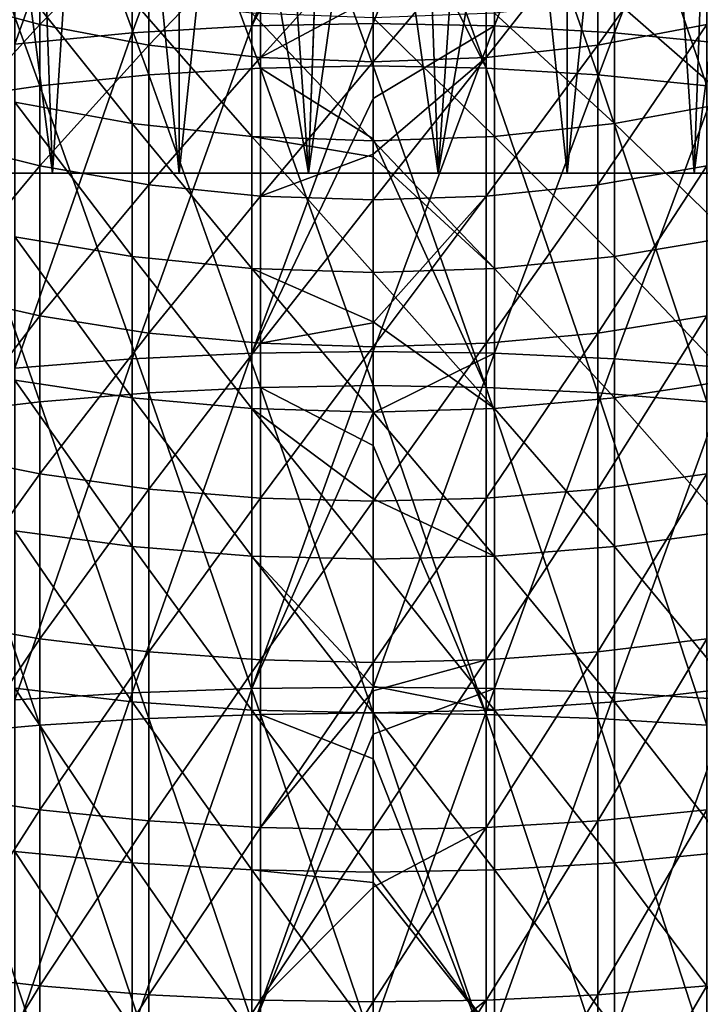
# Model space of a CAD drawing. Header units: millimetres. Extents: x -25 to 64, y -3 to 358.
# Tile 255 of 256: x -5 to 4, y 306 to 319. Entities that reach past the tile are written whole.
import ezdxf

# ---------------------------------------------------------------- set-up
doc = ezdxf.new("R2010")
doc.units = ezdxf.units.MM
doc.header["$LTSCALE"] = 52.148148
for name, color, linetype in [('386', 7, 'CONTINUOUS'), ('387', 7, 'CONTINUOUS'), ('388', 7, 'CONTINUOUS'), ('389', 7, 'CONTINUOUS'), ('457', 7, 'CONTINUOUS'), ('458', 7, 'CONTINUOUS'), ('459', 7, 'CONTINUOUS')]:
    doc.layers.add(name, color=color, linetype=linetype)

msp = doc.modelspace()

# ---------------------------------------------------------------- linework, layer by layer
at = {"layer": '386', "color": 7, "linetype": 'CONTINUOUS', "true_color": 0xaaaaaa}
for points in [[(1.568, 319.107, -10.769), (0, 319.137, -10.846), (1.568, 323.218, -8.974), (1.568, 319.107, -10.769)], [(1.568, 323.218, -8.974), (0, 319.137, -10.846), (0, 322.125, -9.578), (1.568, 323.218, -8.974)], [(3.119, 323.111, -8.753), (1.568, 319.107, -10.769), (1.568, 323.218, -8.974), (3.119, 323.111, -8.753)], [(3.119, 319.017, -10.541), (1.568, 319.107, -10.769), (3.119, 323.111, -8.753), (3.119, 319.017, -10.541)], [(4.635, 322.934, -8.387), (3.119, 319.017, -10.541), (3.119, 323.111, -8.753), (4.635, 322.934, -8.387)], [(4.635, 318.869, -10.163), (3.119, 319.017, -10.541), (4.635, 322.934, -8.387), (4.635, 318.869, -10.163)], [(3.119, 319.447, 24.389), (4.635, 318.12, 22.484), (4.635, 319.745, 24.112), (3.119, 319.447, 24.389)], [(1.568, 319.267, 24.555), (3.119, 317.843, 22.782), (3.119, 319.447, 24.389), (1.568, 319.267, 24.555)], [(3.119, 317.843, 22.782), (4.635, 318.12, 22.484), (3.119, 319.447, 24.389), (3.119, 317.843, 22.782)], [(0, 319.207, 24.611), (1.568, 317.676, 22.962), (1.568, 319.267, 24.555), (0, 319.207, 24.611)], [(1.568, 317.676, 22.962), (3.119, 317.843, 22.782), (1.568, 319.267, 24.555), (1.568, 317.676, 22.962)], [(0, 317.62, 23.022), (1.568, 317.676, 22.962), (0, 319.207, 24.611), (0, 317.62, 23.022)], [(0, 319.137, -10.846), (1.568, 319.107, -10.769), (0, 318.168, -11.217), (0, 319.137, -10.846)], [(1.568, 314.874, -12.252), (0, 314.898, -12.33), (1.568, 319.107, -10.769), (1.568, 314.874, -12.252)], [(1.568, 319.107, -10.769), (0, 314.898, -12.33), (0, 318.168, -11.217), (1.568, 319.107, -10.769)], [(3.119, 319.017, -10.541), (1.568, 314.874, -12.252), (1.568, 319.107, -10.769), (3.119, 319.017, -10.541)], [(3.119, 314.801, -12.017), (1.568, 314.874, -12.252), (3.119, 319.017, -10.541), (3.119, 314.801, -12.017)], [(4.635, 318.869, -10.163), (3.119, 314.801, -12.017), (3.119, 319.017, -10.541), (4.635, 318.869, -10.163)], [(4.635, 314.682, -11.629), (3.119, 314.801, -12.017), (4.635, 318.869, -10.163), (4.635, 314.682, -11.629)], [(3.119, 317.843, 22.782), (4.635, 316.377, 20.983), (4.635, 318.12, 22.484), (3.119, 317.843, 22.782)], [(1.568, 317.676, 22.962), (3.119, 316.123, 21.3), (3.119, 317.843, 22.782), (1.568, 317.676, 22.962)], [(3.119, 316.123, 21.3), (4.635, 316.377, 20.983), (3.119, 317.843, 22.782), (3.119, 316.123, 21.3)], [(0, 317.62, 23.022), (1.568, 315.97, 21.492), (1.568, 317.676, 22.962), (0, 317.62, 23.022)], [(0, 317.411, 22.83), (1.568, 315.97, 21.492), (0, 317.62, 23.022), (0, 317.411, 22.83)], [(1.568, 315.97, 21.492), (3.119, 316.123, 21.3), (1.568, 317.676, 22.962), (1.568, 315.97, 21.492)], [(0, 315.919, 21.556), (1.568, 315.97, 21.492), (0, 317.411, 22.83), (0, 315.919, 21.556)], [(3.119, 316.123, 21.3), (4.635, 314.526, 19.615), (4.635, 316.377, 20.983), (3.119, 316.123, 21.3)], [(1.568, 315.97, 21.492), (3.119, 314.297, 19.951), (3.119, 316.123, 21.3), (1.568, 315.97, 21.492)], [(3.119, 314.297, 19.951), (4.635, 314.526, 19.615), (3.119, 316.123, 21.3), (3.119, 314.297, 19.951)], [(0, 315.919, 21.556), (1.568, 314.159, 20.154), (1.568, 315.97, 21.492), (0, 315.919, 21.556)], [(0, 315.279, 21.059), (1.568, 314.159, 20.154), (0, 315.919, 21.556), (0, 315.279, 21.059)], [(1.568, 314.159, 20.154), (3.119, 314.297, 19.951), (1.568, 315.97, 21.492), (1.568, 314.159, 20.154)], [(0, 314.113, 20.222), (1.568, 314.159, 20.154), (0, 315.279, 21.059), (0, 314.113, 20.222)], [(0, 314.898, -12.33), (1.568, 314.874, -12.252), (0, 314.104, -12.57), (0, 314.898, -12.33)], [(1.568, 310.542, -13.414), (0, 310.56, -13.494), (1.568, 314.874, -12.252), (1.568, 310.542, -13.414)], [(1.568, 314.874, -12.252), (0, 310.56, -13.494), (0, 314.104, -12.57), (1.568, 314.874, -12.252)], [(3.119, 314.801, -12.017), (1.568, 310.542, -13.414), (1.568, 314.874, -12.252), (3.119, 314.801, -12.017)], [(3.119, 310.487, -13.174), (1.568, 310.542, -13.414), (3.119, 314.801, -12.017), (3.119, 310.487, -13.174)], [(4.635, 314.682, -11.629), (3.119, 310.487, -13.174), (3.119, 314.801, -12.017), (4.635, 314.682, -11.629)], [(4.635, 310.397, -12.778), (3.119, 310.487, -13.174), (4.635, 314.682, -11.629), (4.635, 310.397, -12.778)], [(3.119, 314.297, 19.951), (4.635, 312.579, 18.39), (4.635, 314.526, 19.615), (3.119, 314.297, 19.951)], [(1.568, 314.159, 20.154), (3.119, 312.376, 18.742), (3.119, 314.297, 19.951), (1.568, 314.159, 20.154)], [(3.119, 312.376, 18.742), (4.635, 312.579, 18.39), (3.119, 314.297, 19.951), (3.119, 312.376, 18.742)], [(0, 314.113, 20.222), (1.568, 312.253, 18.955), (1.568, 314.159, 20.154), (0, 314.113, 20.222)], [(1.568, 312.253, 18.955), (3.119, 312.376, 18.742), (1.568, 314.159, 20.154), (1.568, 312.253, 18.955)], [(0, 312.993, 19.493), (1.568, 312.253, 18.955), (0, 314.113, 20.222), (0, 312.993, 19.493)], [(0, 312.212, 19.026), (1.568, 312.253, 18.955), (0, 312.993, 19.493), (0, 312.212, 19.026)], [(3.119, 312.376, 18.742), (4.635, 310.545, 17.314), (4.635, 312.579, 18.39), (3.119, 312.376, 18.742)], [(1.568, 312.253, 18.955), (3.119, 310.369, 17.681), (3.119, 312.376, 18.742), (1.568, 312.253, 18.955)], [(3.119, 310.369, 17.681), (4.635, 310.545, 17.314), (3.119, 312.376, 18.742), (3.119, 310.369, 17.681)], [(0, 312.212, 19.026), (1.568, 310.262, 17.902), (1.568, 312.253, 18.955), (0, 312.212, 19.026)], [(1.568, 310.262, 17.902), (3.119, 310.369, 17.681), (1.568, 312.253, 18.955), (1.568, 310.262, 17.902)], [(0, 310.572, 18.145), (1.568, 310.262, 17.902), (0, 312.212, 19.026), (0, 310.572, 18.145)], [(0, 310.227, 17.976), (1.568, 310.262, 17.902), (0, 310.572, 18.145), (0, 310.227, 17.976)], [(0, 310.56, -13.494), (1.568, 310.542, -13.414), (0, 309.954, -13.629), (0, 310.56, -13.494)], [(1.568, 306.135, -14.248), (0, 306.147, -14.329), (1.568, 310.542, -13.414), (1.568, 306.135, -14.248)], [(1.568, 310.542, -13.414), (0, 306.147, -14.329), (0, 309.954, -13.629), (1.568, 310.542, -13.414)], [(3.119, 310.487, -13.174), (1.568, 306.135, -14.248), (1.568, 310.542, -13.414), (3.119, 310.487, -13.174)], [(3.119, 306.098, -14.005), (1.568, 306.135, -14.248), (3.119, 310.487, -13.174), (3.119, 306.098, -14.005)], [(3.119, 310.369, 17.681), (4.635, 308.437, 16.394), (4.635, 310.545, 17.314), (3.119, 310.369, 17.681)], [(4.635, 310.397, -12.778), (3.119, 306.098, -14.005), (3.119, 310.487, -13.174), (4.635, 310.397, -12.778)], [(1.568, 310.262, 17.902), (3.119, 308.288, 16.772), (3.119, 310.369, 17.681), (1.568, 310.262, 17.902)], [(4.635, 306.037, -13.603), (3.119, 306.098, -14.005), (4.635, 310.397, -12.778), (4.635, 306.037, -13.603)], [(3.119, 308.288, 16.772), (4.635, 308.437, 16.394), (3.119, 310.369, 17.681), (3.119, 308.288, 16.772)], [(0, 310.227, 17.976), (1.568, 308.199, 17.001), (1.568, 310.262, 17.902), (0, 310.227, 17.976)], [(0, 308.169, 17.077), (1.568, 308.199, 17.001), (0, 310.227, 17.976), (0, 308.169, 17.077)], [(1.568, 308.199, 17.001), (3.119, 308.288, 16.772), (1.568, 310.262, 17.902), (1.568, 308.199, 17.001)], [(3.119, 308.288, 16.772), (4.635, 306.266, 15.633), (4.635, 308.437, 16.394), (3.119, 308.288, 16.772)], [(1.568, 308.199, 17.001), (3.119, 306.146, 16.022), (3.119, 308.288, 16.772), (1.568, 308.199, 17.001)], [(3.119, 306.146, 16.022), (4.635, 306.266, 15.633), (3.119, 308.288, 16.772), (3.119, 306.146, 16.022)], [(0, 308.169, 17.077), (1.568, 306.073, 16.256), (1.568, 308.199, 17.001), (0, 308.169, 17.077)], [(0, 308.037, 17.026), (1.568, 306.073, 16.256), (0, 308.169, 17.077), (0, 308.037, 17.026)], [(1.568, 306.073, 16.256), (3.119, 306.146, 16.022), (1.568, 308.199, 17.001), (1.568, 306.073, 16.256)], [(0, 306.049, 16.335), (1.568, 306.073, 16.256), (0, 308.037, 17.026), (0, 306.049, 16.335)]]:
    msp.add_3dface(points, dxfattribs=at)
at = {"layer": '387', "color": 7, "linetype": 'CONTINUOUS', "true_color": 0xaaaaaa}
for points in [[(-1.568, 319.107, -10.769), (-3.119, 319.017, -10.541), (-1.568, 323.218, -8.974), (-1.568, 319.107, -10.769)], [(-1.568, 323.218, -8.974), (-3.119, 319.017, -10.541), (-3.119, 323.111, -8.753), (-1.568, 323.218, -8.974)], [(0, 323.253, -9.048), (0, 322.125, -9.578), (-1.568, 319.107, -10.769), (0, 323.253, -9.048)], [(0, 323.253, -9.048), (-1.568, 319.107, -10.769), (-1.568, 323.218, -8.974), (0, 323.253, -9.048)], [(-3.119, 319.017, -10.541), (-4.635, 318.869, -10.163), (-3.119, 323.111, -8.753), (-3.119, 319.017, -10.541)], [(-3.119, 323.111, -8.753), (-4.635, 318.869, -10.163), (-4.635, 322.934, -8.387), (-3.119, 323.111, -8.753)], [(0, 322.125, -9.578), (0, 319.137, -10.846), (-1.568, 319.107, -10.769), (0, 322.125, -9.578)], [(-4.635, 318.12, 22.484), (-3.119, 317.843, 22.782), (-4.635, 319.745, 24.112), (-4.635, 318.12, 22.484)], [(-4.635, 319.745, 24.112), (-3.119, 317.843, 22.782), (-3.119, 319.447, 24.389), (-4.635, 319.745, 24.112)], [(-3.119, 317.843, 22.782), (-1.568, 317.676, 22.962), (-3.119, 319.447, 24.389), (-3.119, 317.843, 22.782)], [(-3.119, 319.447, 24.389), (-1.568, 317.676, 22.962), (-1.568, 319.267, 24.555), (-3.119, 319.447, 24.389)], [(0, 317.62, 23.022), (0, 319.207, 24.611), (-1.568, 319.267, 24.555), (0, 317.62, 23.022)], [(-1.568, 317.676, 22.962), (0, 317.62, 23.022), (-1.568, 319.267, 24.555), (-1.568, 317.676, 22.962)], [(-1.568, 314.874, -12.252), (-3.119, 314.801, -12.017), (-1.568, 319.107, -10.769), (-1.568, 314.874, -12.252)], [(-1.568, 319.107, -10.769), (-3.119, 314.801, -12.017), (-3.119, 319.017, -10.541), (-1.568, 319.107, -10.769)], [(0, 319.137, -10.846), (0, 318.168, -11.217), (-1.568, 314.874, -12.252), (0, 319.137, -10.846)], [(0, 319.137, -10.846), (-1.568, 314.874, -12.252), (-1.568, 319.107, -10.769), (0, 319.137, -10.846)], [(-3.119, 314.801, -12.017), (-4.635, 314.682, -11.629), (-3.119, 319.017, -10.541), (-3.119, 314.801, -12.017)], [(-3.119, 319.017, -10.541), (-4.635, 314.682, -11.629), (-4.635, 318.869, -10.163), (-3.119, 319.017, -10.541)], [(-4.635, 316.377, 20.983), (-3.119, 316.123, 21.3), (-4.635, 318.12, 22.484), (-4.635, 316.377, 20.983)], [(-4.635, 318.12, 22.484), (-3.119, 316.123, 21.3), (-3.119, 317.843, 22.782), (-4.635, 318.12, 22.484)], [(0, 318.168, -11.217), (0, 314.898, -12.33), (-1.568, 314.874, -12.252), (0, 318.168, -11.217)], [(-3.119, 316.123, 21.3), (-1.568, 315.97, 21.492), (-3.119, 317.843, 22.782), (-3.119, 316.123, 21.3)], [(-3.119, 317.843, 22.782), (-1.568, 315.97, 21.492), (-1.568, 317.676, 22.962), (-3.119, 317.843, 22.782)], [(0, 315.919, 21.556), (0, 317.411, 22.83), (-1.568, 317.676, 22.962), (0, 315.919, 21.556)], [(-1.568, 315.97, 21.492), (0, 315.919, 21.556), (-1.568, 317.676, 22.962), (-1.568, 315.97, 21.492)], [(0, 317.411, 22.83), (0, 317.62, 23.022), (-1.568, 317.676, 22.962), (0, 317.411, 22.83)], [(-4.635, 314.526, 19.615), (-3.119, 314.297, 19.951), (-4.635, 316.377, 20.983), (-4.635, 314.526, 19.615)], [(-4.635, 316.377, 20.983), (-3.119, 314.297, 19.951), (-3.119, 316.123, 21.3), (-4.635, 316.377, 20.983)], [(-3.119, 314.297, 19.951), (-1.568, 314.159, 20.154), (-3.119, 316.123, 21.3), (-3.119, 314.297, 19.951)], [(-3.119, 316.123, 21.3), (-1.568, 314.159, 20.154), (-1.568, 315.97, 21.492), (-3.119, 316.123, 21.3)], [(0, 314.113, 20.222), (0, 315.279, 21.059), (-1.568, 315.97, 21.492), (0, 314.113, 20.222)], [(-1.568, 314.159, 20.154), (0, 314.113, 20.222), (-1.568, 315.97, 21.492), (-1.568, 314.159, 20.154)], [(0, 315.279, 21.059), (0, 315.919, 21.556), (-1.568, 315.97, 21.492), (0, 315.279, 21.059)], [(-3.119, 310.487, -13.174), (-4.635, 310.397, -12.778), (-3.119, 314.801, -12.017), (-3.119, 310.487, -13.174)], [(-3.119, 314.801, -12.017), (-4.635, 310.397, -12.778), (-4.635, 314.682, -11.629), (-3.119, 314.801, -12.017)], [(-1.568, 310.542, -13.414), (-3.119, 310.487, -13.174), (-1.568, 314.874, -12.252), (-1.568, 310.542, -13.414)], [(-1.568, 314.874, -12.252), (-3.119, 310.487, -13.174), (-3.119, 314.801, -12.017), (-1.568, 314.874, -12.252)], [(0, 314.898, -12.33), (0, 314.104, -12.57), (-1.568, 310.542, -13.414), (0, 314.898, -12.33)], [(0, 314.898, -12.33), (-1.568, 310.542, -13.414), (-1.568, 314.874, -12.252), (0, 314.898, -12.33)], [(-4.635, 312.579, 18.39), (-3.119, 312.376, 18.742), (-4.635, 314.526, 19.615), (-4.635, 312.579, 18.39)], [(-4.635, 314.526, 19.615), (-3.119, 312.376, 18.742), (-3.119, 314.297, 19.951), (-4.635, 314.526, 19.615)], [(-3.119, 312.376, 18.742), (-1.568, 312.253, 18.955), (-3.119, 314.297, 19.951), (-3.119, 312.376, 18.742)], [(-3.119, 314.297, 19.951), (-1.568, 312.253, 18.955), (-1.568, 314.159, 20.154), (-3.119, 314.297, 19.951)], [(0, 312.212, 19.026), (0, 312.993, 19.493), (-1.568, 314.159, 20.154), (0, 312.212, 19.026)], [(-1.568, 312.253, 18.955), (0, 312.212, 19.026), (-1.568, 314.159, 20.154), (-1.568, 312.253, 18.955)], [(0, 312.993, 19.493), (0, 314.113, 20.222), (-1.568, 314.159, 20.154), (0, 312.993, 19.493)], [(0, 314.104, -12.57), (0, 310.56, -13.494), (-1.568, 310.542, -13.414), (0, 314.104, -12.57)], [(-4.635, 310.545, 17.314), (-3.119, 310.369, 17.681), (-4.635, 312.579, 18.39), (-4.635, 310.545, 17.314)], [(-4.635, 312.579, 18.39), (-3.119, 310.369, 17.681), (-3.119, 312.376, 18.742), (-4.635, 312.579, 18.39)], [(-3.119, 310.369, 17.681), (-1.568, 310.262, 17.902), (-3.119, 312.376, 18.742), (-3.119, 310.369, 17.681)], [(-3.119, 312.376, 18.742), (-1.568, 310.262, 17.902), (-1.568, 312.253, 18.955), (-3.119, 312.376, 18.742)], [(0, 310.227, 17.976), (0, 310.572, 18.145), (-1.568, 312.253, 18.955), (0, 310.227, 17.976)], [(-1.568, 310.262, 17.902), (0, 310.227, 17.976), (-1.568, 312.253, 18.955), (-1.568, 310.262, 17.902)], [(0, 310.572, 18.145), (0, 312.212, 19.026), (-1.568, 312.253, 18.955), (0, 310.572, 18.145)], [(-4.635, 308.437, 16.394), (-3.119, 308.288, 16.772), (-4.635, 310.545, 17.314), (-4.635, 308.437, 16.394)], [(-4.635, 310.545, 17.314), (-3.119, 308.288, 16.772), (-3.119, 310.369, 17.681), (-4.635, 310.545, 17.314)], [(-3.119, 306.098, -14.005), (-4.635, 306.037, -13.603), (-3.119, 310.487, -13.174), (-3.119, 306.098, -14.005)], [(-3.119, 310.487, -13.174), (-4.635, 306.037, -13.603), (-4.635, 310.397, -12.778), (-3.119, 310.487, -13.174)], [(-1.568, 306.135, -14.248), (-3.119, 306.098, -14.005), (-1.568, 310.542, -13.414), (-1.568, 306.135, -14.248)], [(-1.568, 310.542, -13.414), (-3.119, 306.098, -14.005), (-3.119, 310.487, -13.174), (-1.568, 310.542, -13.414)], [(0, 310.56, -13.494), (0, 309.954, -13.629), (-1.568, 306.135, -14.248), (0, 310.56, -13.494)], [(0, 310.56, -13.494), (-1.568, 306.135, -14.248), (-1.568, 310.542, -13.414), (0, 310.56, -13.494)], [(-3.119, 308.288, 16.772), (-1.568, 308.199, 17.001), (-3.119, 310.369, 17.681), (-3.119, 308.288, 16.772)], [(-3.119, 310.369, 17.681), (-1.568, 308.199, 17.001), (-1.568, 310.262, 17.902), (-3.119, 310.369, 17.681)], [(0, 308.169, 17.077), (0, 310.227, 17.976), (-1.568, 310.262, 17.902), (0, 308.169, 17.077)], [(-1.568, 308.199, 17.001), (0, 308.169, 17.077), (-1.568, 310.262, 17.902), (-1.568, 308.199, 17.001)], [(0, 309.954, -13.629), (0, 306.147, -14.329), (-1.568, 306.135, -14.248), (0, 309.954, -13.629)], [(-4.635, 306.266, 15.633), (-3.119, 306.146, 16.022), (-4.635, 308.437, 16.394), (-4.635, 306.266, 15.633)], [(-4.635, 308.437, 16.394), (-3.119, 306.146, 16.022), (-3.119, 308.288, 16.772), (-4.635, 308.437, 16.394)], [(-3.119, 306.146, 16.022), (-1.568, 306.073, 16.256), (-3.119, 308.288, 16.772), (-3.119, 306.146, 16.022)], [(-3.119, 308.288, 16.772), (-1.568, 306.073, 16.256), (-1.568, 308.199, 17.001), (-3.119, 308.288, 16.772)], [(0, 306.049, 16.335), (0, 308.037, 17.026), (-1.568, 308.199, 17.001), (0, 306.049, 16.335)], [(-1.568, 306.073, 16.256), (0, 306.049, 16.335), (-1.568, 308.199, 17.001), (-1.568, 306.073, 16.256)], [(0, 308.037, 17.026), (0, 308.169, 17.077), (-1.568, 308.199, 17.001), (0, 308.037, 17.026)]]:
    msp.add_3dface(points, dxfattribs=at)
at = {"layer": '388', "color": 7, "linetype": 'CONTINUOUS', "true_color": 0xaaaaaa}
for points in [[(-2.902, 322.465, -7.413), (-1.46, 318.56, -9.376), (-1.46, 322.568, -7.626), (-2.902, 322.465, -7.413)], [(-1.46, 318.56, -9.376), (0, 318.589, -9.45), (-1.46, 322.568, -7.626), (-1.46, 318.56, -9.376)], [(-1.46, 322.568, -7.626), (0, 318.589, -9.45), (0, 321.502, -8.213), (-1.46, 322.568, -7.626)], [(-4.311, 322.295, -7.061), (-2.902, 318.473, -9.156), (-2.902, 322.465, -7.413), (-4.311, 322.295, -7.061)], [(-2.902, 318.473, -9.156), (-1.46, 318.56, -9.376), (-2.902, 322.465, -7.413), (-2.902, 318.473, -9.156)], [(-5.669, 322.06, -6.573), (-4.311, 318.33, -8.792), (-4.311, 322.295, -7.061), (-5.669, 322.06, -6.573)], [(-4.311, 318.33, -8.792), (-2.902, 318.473, -9.156), (-4.311, 322.295, -7.061), (-4.311, 318.33, -8.792)], [(-5.669, 318.133, -8.288), (-4.311, 318.33, -8.792), (-5.669, 322.06, -6.573), (-5.669, 318.133, -8.288)], [(-4.311, 319.122, 21.406), (-5.669, 319.49, 21.009), (-4.311, 320.826, 23.112), (-4.311, 319.122, 21.406)], [(-2.902, 320.539, 23.377), (-4.311, 319.122, 21.406), (-4.311, 320.826, 23.112), (-2.902, 320.539, 23.377)], [(-2.902, 318.856, 21.692), (-4.311, 319.122, 21.406), (-2.902, 320.539, 23.377), (-2.902, 318.856, 21.692)], [(-1.46, 320.365, 23.538), (-2.902, 318.856, 21.692), (-2.902, 320.539, 23.377), (-1.46, 320.365, 23.538)], [(-1.46, 318.695, 21.865), (-2.902, 318.856, 21.692), (-1.46, 320.365, 23.538), (-1.46, 318.695, 21.865)], [(0, 320.307, 23.592), (-1.46, 318.695, 21.865), (-1.46, 320.365, 23.538), (0, 320.307, 23.592)], [(0, 319.474, 22.726), (-1.46, 318.695, 21.865), (0, 320.307, 23.592), (0, 319.474, 22.726)], [(-4.311, 319.122, 21.406), (-5.669, 317.633, 19.409), (-5.669, 319.49, 21.009), (-4.311, 319.122, 21.406)], [(0, 318.641, 21.923), (-1.46, 318.695, 21.865), (0, 319.474, 22.726), (0, 318.641, 21.923)], [(-4.311, 317.296, 19.832), (-5.669, 317.633, 19.409), (-4.311, 319.122, 21.406), (-4.311, 317.296, 19.832)], [(-2.902, 318.856, 21.692), (-4.311, 317.296, 19.832), (-4.311, 319.122, 21.406), (-2.902, 318.856, 21.692)], [(-2.902, 317.052, 20.137), (-4.311, 317.296, 19.832), (-2.902, 318.856, 21.692), (-2.902, 317.052, 20.137)], [(-1.46, 318.695, 21.865), (-2.902, 317.052, 20.137), (-2.902, 318.856, 21.692), (-1.46, 318.695, 21.865)], [(-1.46, 316.904, 20.322), (-2.902, 317.052, 20.137), (-1.46, 318.695, 21.865), (-1.46, 316.904, 20.322)], [(0, 318.641, 21.923), (-1.46, 316.904, 20.322), (-1.46, 318.695, 21.865), (0, 318.641, 21.923)], [(0, 317.448, 20.87), (-1.46, 316.904, 20.322), (0, 318.641, 21.923), (0, 317.448, 20.87)], [(0, 318.589, -9.45), (-1.46, 318.56, -9.376), (0, 317.644, -9.812), (0, 318.589, -9.45)], [(-4.311, 318.33, -8.792), (-2.902, 314.363, -10.596), (-2.902, 318.473, -9.156), (-4.311, 318.33, -8.792)], [(-2.902, 318.473, -9.156), (-1.46, 314.432, -10.822), (-1.46, 318.56, -9.376), (-2.902, 318.473, -9.156)], [(-2.902, 314.363, -10.596), (-1.46, 314.432, -10.822), (-2.902, 318.473, -9.156), (-2.902, 314.363, -10.596)], [(-1.46, 314.432, -10.822), (0, 314.456, -10.897), (-1.46, 318.56, -9.376), (-1.46, 314.432, -10.822)], [(-1.46, 318.56, -9.376), (0, 314.456, -10.897), (0, 317.644, -9.812), (-1.46, 318.56, -9.376)], [(-5.669, 318.133, -8.288), (-4.311, 314.247, -10.222), (-4.311, 318.33, -8.792), (-5.669, 318.133, -8.288)], [(-4.311, 314.247, -10.222), (-2.902, 314.363, -10.596), (-4.311, 318.33, -8.792), (-4.311, 314.247, -10.222)], [(-5.669, 314.088, -9.705), (-4.311, 314.247, -10.222), (-5.669, 318.133, -8.288), (-5.669, 314.088, -9.705)], [(-4.311, 317.296, 19.832), (-5.669, 315.662, 17.952), (-5.669, 317.633, 19.409), (-4.311, 317.296, 19.832)], [(0, 316.855, 20.384), (-1.46, 316.904, 20.322), (0, 317.448, 20.87), (0, 316.855, 20.384)], [(-4.311, 315.357, 18.399), (-5.669, 315.662, 17.952), (-4.311, 317.296, 19.832), (-4.311, 315.357, 18.399)], [(-2.902, 317.052, 20.137), (-4.311, 315.357, 18.399), (-4.311, 317.296, 19.832), (-2.902, 317.052, 20.137)], [(-2.902, 315.136, 18.722), (-4.311, 315.357, 18.399), (-2.902, 317.052, 20.137), (-2.902, 315.136, 18.722)], [(-1.46, 316.904, 20.322), (-2.902, 315.136, 18.722), (-2.902, 317.052, 20.137), (-1.46, 316.904, 20.322)], [(-1.46, 315.003, 18.917), (-2.902, 315.136, 18.722), (-1.46, 316.904, 20.322), (-1.46, 315.003, 18.917)], [(0, 316.855, 20.384), (-1.46, 315.003, 18.917), (-1.46, 316.904, 20.322), (0, 316.855, 20.384)], [(0, 315.268, 19.197), (-1.46, 315.003, 18.917), (0, 316.855, 20.384), (0, 315.268, 19.197)], [(-4.311, 315.357, 18.399), (-5.669, 313.587, 16.647), (-5.669, 315.662, 17.952), (-4.311, 315.357, 18.399)], [(-4.311, 313.316, 17.115), (-5.669, 313.587, 16.647), (-4.311, 315.357, 18.399), (-4.311, 313.316, 17.115)], [(-2.902, 315.136, 18.722), (-4.311, 313.316, 17.115), (-4.311, 315.357, 18.399), (-2.902, 315.136, 18.722)], [(0, 314.958, 18.983), (-1.46, 315.003, 18.917), (0, 315.268, 19.197), (0, 314.958, 18.983)], [(-2.902, 313.12, 17.454), (-4.311, 313.316, 17.115), (-2.902, 315.136, 18.722), (-2.902, 313.12, 17.454)], [(-1.46, 315.003, 18.917), (-2.902, 313.12, 17.454), (-2.902, 315.136, 18.722), (-1.46, 315.003, 18.917)], [(-1.46, 313.002, 17.659), (-2.902, 313.12, 17.454), (-1.46, 315.003, 18.917), (-1.46, 313.002, 17.659)], [(0, 314.958, 18.983), (-1.46, 313.002, 17.659), (-1.46, 315.003, 18.917), (0, 314.958, 18.983)], [(0, 312.962, 17.727), (-1.46, 313.002, 17.659), (0, 314.958, 18.983), (0, 312.962, 17.727)], [(-2.902, 314.363, -10.596), (-1.46, 310.208, -11.954), (-1.46, 314.432, -10.822), (-2.902, 314.363, -10.596)], [(0, 314.456, -10.897), (-1.46, 314.432, -10.822), (0, 313.681, -11.13), (0, 314.456, -10.897)], [(-1.46, 310.208, -11.954), (0, 310.226, -12.031), (-1.46, 314.432, -10.822), (-1.46, 310.208, -11.954)], [(-1.46, 314.432, -10.822), (0, 310.226, -12.031), (0, 313.681, -11.13), (-1.46, 314.432, -10.822)], [(-4.311, 314.247, -10.222), (-2.902, 310.156, -11.724), (-2.902, 314.363, -10.596), (-4.311, 314.247, -10.222)], [(-2.902, 310.156, -11.724), (-1.46, 310.208, -11.954), (-2.902, 314.363, -10.596), (-2.902, 310.156, -11.724)], [(-5.669, 314.088, -9.705), (-4.311, 310.069, -11.342), (-4.311, 314.247, -10.222), (-5.669, 314.088, -9.705)], [(-4.311, 310.069, -11.342), (-2.902, 310.156, -11.724), (-4.311, 314.247, -10.222), (-4.311, 310.069, -11.342)], [(-5.669, 309.948, -10.815), (-4.311, 310.069, -11.342), (-5.669, 314.088, -9.705), (-5.669, 309.948, -10.815)], [(-4.311, 313.316, 17.115), (-5.669, 311.42, 15.501), (-5.669, 313.587, 16.647), (-4.311, 313.316, 17.115)], [(-4.311, 311.185, 15.988), (-5.669, 311.42, 15.501), (-4.311, 313.316, 17.115), (-4.311, 311.185, 15.988)], [(-2.902, 313.12, 17.454), (-4.311, 311.185, 15.988), (-4.311, 313.316, 17.115), (-2.902, 313.12, 17.454)], [(-2.902, 311.015, 16.34), (-4.311, 311.185, 15.988), (-2.902, 313.12, 17.454), (-2.902, 311.015, 16.34)], [(-1.46, 313.002, 17.659), (-2.902, 311.015, 16.34), (-2.902, 313.12, 17.454), (-1.46, 313.002, 17.659)], [(-1.46, 310.912, 16.553), (-2.902, 311.015, 16.34), (-1.46, 313.002, 17.659), (-1.46, 310.912, 16.553)], [(0, 312.962, 17.727), (-1.46, 310.912, 16.553), (-1.46, 313.002, 17.659), (0, 312.962, 17.727)], [(0, 310.878, 16.625), (-1.46, 310.912, 16.553), (0, 312.962, 17.727), (0, 310.878, 16.625)], [(-4.311, 311.185, 15.988), (-5.669, 309.173, 14.52), (-5.669, 311.42, 15.501), (-4.311, 311.185, 15.988)], [(-4.311, 308.975, 15.023), (-5.669, 309.173, 14.52), (-4.311, 311.185, 15.988), (-4.311, 308.975, 15.023)], [(-2.902, 311.015, 16.34), (-4.311, 308.975, 15.023), (-4.311, 311.185, 15.988), (-2.902, 311.015, 16.34)], [(-2.902, 308.832, 15.387), (-4.311, 308.975, 15.023), (-2.902, 311.015, 16.34), (-2.902, 308.832, 15.387)], [(-1.46, 310.912, 16.553), (-2.902, 308.832, 15.387), (-2.902, 311.015, 16.34), (-1.46, 310.912, 16.553)], [(-1.46, 308.746, 15.607), (-2.902, 308.832, 15.387), (-1.46, 310.912, 16.553), (-1.46, 308.746, 15.607)], [(0, 310.878, 16.625), (-1.46, 308.746, 15.607), (-1.46, 310.912, 16.553), (0, 310.878, 16.625)], [(0, 310.512, 16.451), (-1.46, 308.746, 15.607), (0, 310.878, 16.625), (0, 310.512, 16.451)], [(0, 308.717, 15.681), (-1.46, 308.746, 15.607), (0, 310.512, 16.451), (0, 308.717, 15.681)], [(-2.902, 310.156, -11.724), (-1.46, 305.911, -12.768), (-1.46, 310.208, -11.954), (-2.902, 310.156, -11.724)], [(0, 310.226, -12.031), (-1.46, 310.208, -11.954), (0, 309.635, -12.163), (0, 310.226, -12.031)], [(-1.46, 305.911, -12.768), (0, 305.923, -12.846), (-1.46, 310.208, -11.954), (-1.46, 305.911, -12.768)], [(-1.46, 310.208, -11.954), (0, 305.923, -12.846), (0, 309.635, -12.163), (-1.46, 310.208, -11.954)], [(-5.669, 309.948, -10.815), (-4.311, 305.818, -12.147), (-4.311, 310.069, -11.342), (-5.669, 309.948, -10.815)], [(-4.311, 310.069, -11.342), (-2.902, 305.876, -12.534), (-2.902, 310.156, -11.724), (-4.311, 310.069, -11.342)], [(-4.311, 305.818, -12.147), (-2.902, 305.876, -12.534), (-4.311, 310.069, -11.342), (-4.311, 305.818, -12.147)], [(-2.902, 305.876, -12.534), (-1.46, 305.911, -12.768), (-2.902, 310.156, -11.724), (-2.902, 305.876, -12.534)], [(-5.669, 305.737, -11.612), (-4.311, 305.818, -12.147), (-5.669, 309.948, -10.815), (-5.669, 305.737, -11.612)], [(-4.311, 308.975, 15.023), (-5.669, 306.86, 13.709), (-5.669, 309.173, 14.52), (-4.311, 308.975, 15.023)], [(-4.311, 306.7, 14.226), (-5.669, 306.86, 13.709), (-4.311, 308.975, 15.023), (-4.311, 306.7, 14.226)], [(-2.902, 308.832, 15.387), (-4.311, 306.7, 14.226), (-4.311, 308.975, 15.023), (-2.902, 308.832, 15.387)], [(-2.902, 306.585, 14.6), (-4.311, 306.7, 14.226), (-2.902, 308.832, 15.387), (-2.902, 306.585, 14.6)], [(-1.46, 308.746, 15.607), (-2.902, 306.585, 14.6), (-2.902, 308.832, 15.387), (-1.46, 308.746, 15.607)], [(-1.46, 306.515, 14.826), (-2.902, 306.585, 14.6), (-1.46, 308.746, 15.607), (-1.46, 306.515, 14.826)], [(0, 308.717, 15.681), (-1.46, 306.515, 14.826), (-1.46, 308.746, 15.607), (0, 308.717, 15.681)], [(0, 307.974, 15.4), (-1.46, 306.515, 14.826), (0, 308.717, 15.681), (0, 307.974, 15.4)], [(0, 306.492, 14.902), (-1.46, 306.515, 14.826), (0, 307.974, 15.4), (0, 306.492, 14.902)], [(-4.311, 306.7, 14.226), (-5.669, 304.492, 13.074), (-5.669, 306.86, 13.709), (-4.311, 306.7, 14.226)], [(-4.311, 304.371, 13.602), (-5.669, 304.492, 13.074), (-4.311, 306.7, 14.226), (-4.311, 304.371, 13.602)], [(-2.902, 306.585, 14.6), (-4.311, 304.371, 13.602), (-4.311, 306.7, 14.226), (-2.902, 306.585, 14.6)], [(-2.902, 304.284, 13.983), (-4.311, 304.371, 13.602), (-2.902, 306.585, 14.6), (-2.902, 304.284, 13.983)], [(-1.46, 306.515, 14.826), (-2.902, 304.284, 13.983), (-2.902, 306.585, 14.6), (-1.46, 306.515, 14.826)], [(-1.46, 304.232, 14.214), (-2.902, 304.284, 13.983), (-1.46, 306.515, 14.826), (-1.46, 304.232, 14.214)], [(0, 306.492, 14.902), (-1.46, 304.232, 14.214), (-1.46, 306.515, 14.826), (0, 306.492, 14.902)], [(0, 305.353, 14.573), (-1.46, 304.232, 14.214), (0, 306.492, 14.902), (0, 305.353, 14.573)]]:
    msp.add_3dface(points, dxfattribs=at)
at = {"layer": '389', "color": 7, "linetype": 'CONTINUOUS', "true_color": 0xaaaaaa}
for points in [[(0, 322.602, -7.697), (0, 321.502, -8.213), (1.46, 318.56, -9.376), (0, 322.602, -7.697)], [(0, 322.602, -7.697), (1.46, 318.56, -9.376), (1.46, 322.568, -7.626), (0, 322.602, -7.697)], [(1.46, 318.56, -9.376), (2.902, 318.473, -9.156), (1.46, 322.568, -7.626), (1.46, 318.56, -9.376)], [(1.46, 322.568, -7.626), (2.902, 318.473, -9.156), (2.902, 322.465, -7.413), (1.46, 322.568, -7.626)], [(2.902, 318.473, -9.156), (4.311, 318.33, -8.792), (2.902, 322.465, -7.413), (2.902, 318.473, -9.156)], [(2.902, 322.465, -7.413), (4.311, 318.33, -8.792), (4.311, 322.295, -7.061), (2.902, 322.465, -7.413)], [(0, 321.502, -8.213), (0, 318.589, -9.45), (1.46, 318.56, -9.376), (0, 321.502, -8.213)], [(4.311, 319.122, 21.406), (2.902, 318.856, 21.692), (4.311, 320.826, 23.112), (4.311, 319.122, 21.406)], [(4.311, 320.826, 23.112), (2.902, 318.856, 21.692), (2.902, 320.539, 23.377), (4.311, 320.826, 23.112)], [(2.902, 318.856, 21.692), (1.46, 318.695, 21.865), (2.902, 320.539, 23.377), (2.902, 318.856, 21.692)], [(2.902, 320.539, 23.377), (1.46, 318.695, 21.865), (1.46, 320.365, 23.538), (2.902, 320.539, 23.377)], [(0, 318.641, 21.923), (0, 319.474, 22.726), (1.46, 320.365, 23.538), (0, 318.641, 21.923)], [(1.46, 318.695, 21.865), (0, 318.641, 21.923), (1.46, 320.365, 23.538), (1.46, 318.695, 21.865)], [(4.311, 317.296, 19.832), (2.902, 317.052, 20.137), (4.311, 319.122, 21.406), (4.311, 317.296, 19.832)], [(4.311, 319.122, 21.406), (2.902, 317.052, 20.137), (2.902, 318.856, 21.692), (4.311, 319.122, 21.406)], [(2.902, 317.052, 20.137), (1.46, 316.904, 20.322), (2.902, 318.856, 21.692), (2.902, 317.052, 20.137)], [(2.902, 318.856, 21.692), (1.46, 316.904, 20.322), (1.46, 318.695, 21.865), (2.902, 318.856, 21.692)], [(0, 316.855, 20.384), (0, 317.448, 20.87), (1.46, 318.695, 21.865), (0, 316.855, 20.384)], [(1.46, 316.904, 20.322), (0, 316.855, 20.384), (1.46, 318.695, 21.865), (1.46, 316.904, 20.322)], [(0, 317.448, 20.87), (0, 318.641, 21.923), (1.46, 318.695, 21.865), (0, 317.448, 20.87)], [(0, 318.589, -9.45), (0, 317.644, -9.812), (1.46, 314.432, -10.822), (0, 318.589, -9.45)], [(0, 318.589, -9.45), (1.46, 314.432, -10.822), (1.46, 318.56, -9.376), (0, 318.589, -9.45)], [(1.46, 314.432, -10.822), (2.902, 314.363, -10.596), (1.46, 318.56, -9.376), (1.46, 314.432, -10.822)], [(1.46, 318.56, -9.376), (2.902, 314.363, -10.596), (2.902, 318.473, -9.156), (1.46, 318.56, -9.376)], [(2.902, 314.363, -10.596), (4.311, 314.247, -10.222), (2.902, 318.473, -9.156), (2.902, 314.363, -10.596)], [(2.902, 318.473, -9.156), (4.311, 314.247, -10.222), (4.311, 318.33, -8.792), (2.902, 318.473, -9.156)], [(0, 317.644, -9.812), (0, 314.456, -10.897), (1.46, 314.432, -10.822), (0, 317.644, -9.812)], [(4.311, 315.357, 18.399), (2.902, 315.136, 18.722), (4.311, 317.296, 19.832), (4.311, 315.357, 18.399)], [(4.311, 317.296, 19.832), (2.902, 315.136, 18.722), (2.902, 317.052, 20.137), (4.311, 317.296, 19.832)], [(2.902, 315.136, 18.722), (1.46, 315.003, 18.917), (2.902, 317.052, 20.137), (2.902, 315.136, 18.722)], [(2.902, 317.052, 20.137), (1.46, 315.003, 18.917), (1.46, 316.904, 20.322), (2.902, 317.052, 20.137)], [(0, 314.958, 18.983), (0, 315.268, 19.197), (1.46, 316.904, 20.322), (0, 314.958, 18.983)], [(1.46, 315.003, 18.917), (0, 314.958, 18.983), (1.46, 316.904, 20.322), (1.46, 315.003, 18.917)], [(0, 315.268, 19.197), (0, 316.855, 20.384), (1.46, 316.904, 20.322), (0, 315.268, 19.197)], [(4.311, 313.316, 17.115), (2.902, 313.12, 17.454), (4.311, 315.357, 18.399), (4.311, 313.316, 17.115)], [(4.311, 315.357, 18.399), (2.902, 313.12, 17.454), (2.902, 315.136, 18.722), (4.311, 315.357, 18.399)], [(2.902, 313.12, 17.454), (1.46, 313.002, 17.659), (2.902, 315.136, 18.722), (2.902, 313.12, 17.454)], [(2.902, 315.136, 18.722), (1.46, 313.002, 17.659), (1.46, 315.003, 18.917), (2.902, 315.136, 18.722)], [(0, 312.962, 17.727), (0, 314.958, 18.983), (1.46, 315.003, 18.917), (0, 312.962, 17.727)], [(1.46, 313.002, 17.659), (0, 312.962, 17.727), (1.46, 315.003, 18.917), (1.46, 313.002, 17.659)], [(0, 314.456, -10.897), (0, 313.681, -11.13), (1.46, 310.208, -11.954), (0, 314.456, -10.897)], [(0, 314.456, -10.897), (1.46, 310.208, -11.954), (1.46, 314.432, -10.822), (0, 314.456, -10.897)], [(1.46, 310.208, -11.954), (2.902, 310.156, -11.724), (1.46, 314.432, -10.822), (1.46, 310.208, -11.954)], [(1.46, 314.432, -10.822), (2.902, 310.156, -11.724), (2.902, 314.363, -10.596), (1.46, 314.432, -10.822)], [(2.902, 310.156, -11.724), (4.311, 310.069, -11.342), (2.902, 314.363, -10.596), (2.902, 310.156, -11.724)], [(2.902, 314.363, -10.596), (4.311, 310.069, -11.342), (4.311, 314.247, -10.222), (2.902, 314.363, -10.596)], [(0, 313.681, -11.13), (0, 310.226, -12.031), (1.46, 310.208, -11.954), (0, 313.681, -11.13)], [(4.311, 311.185, 15.988), (2.902, 311.015, 16.34), (4.311, 313.316, 17.115), (4.311, 311.185, 15.988)], [(4.311, 313.316, 17.115), (2.902, 311.015, 16.34), (2.902, 313.12, 17.454), (4.311, 313.316, 17.115)], [(2.902, 311.015, 16.34), (1.46, 310.912, 16.553), (2.902, 313.12, 17.454), (2.902, 311.015, 16.34)], [(2.902, 313.12, 17.454), (1.46, 310.912, 16.553), (1.46, 313.002, 17.659), (2.902, 313.12, 17.454)], [(0, 310.878, 16.625), (0, 312.962, 17.727), (1.46, 313.002, 17.659), (0, 310.878, 16.625)], [(1.46, 310.912, 16.553), (0, 310.878, 16.625), (1.46, 313.002, 17.659), (1.46, 310.912, 16.553)], [(4.311, 308.975, 15.023), (2.902, 308.832, 15.387), (4.311, 311.185, 15.988), (4.311, 308.975, 15.023)], [(4.311, 311.185, 15.988), (2.902, 308.832, 15.387), (2.902, 311.015, 16.34), (4.311, 311.185, 15.988)], [(2.902, 308.832, 15.387), (1.46, 308.746, 15.607), (2.902, 311.015, 16.34), (2.902, 308.832, 15.387)], [(2.902, 311.015, 16.34), (1.46, 308.746, 15.607), (1.46, 310.912, 16.553), (2.902, 311.015, 16.34)], [(0, 308.717, 15.681), (0, 310.512, 16.451), (1.46, 310.912, 16.553), (0, 308.717, 15.681)], [(1.46, 308.746, 15.607), (0, 308.717, 15.681), (1.46, 310.912, 16.553), (1.46, 308.746, 15.607)], [(0, 310.512, 16.451), (0, 310.878, 16.625), (1.46, 310.912, 16.553), (0, 310.512, 16.451)], [(0, 310.226, -12.031), (0, 309.635, -12.163), (1.46, 305.911, -12.768), (0, 310.226, -12.031)], [(0, 310.226, -12.031), (1.46, 305.911, -12.768), (1.46, 310.208, -11.954), (0, 310.226, -12.031)], [(1.46, 305.911, -12.768), (2.902, 305.876, -12.534), (1.46, 310.208, -11.954), (1.46, 305.911, -12.768)], [(1.46, 310.208, -11.954), (2.902, 305.876, -12.534), (2.902, 310.156, -11.724), (1.46, 310.208, -11.954)], [(2.902, 305.876, -12.534), (4.311, 305.818, -12.147), (2.902, 310.156, -11.724), (2.902, 305.876, -12.534)], [(2.902, 310.156, -11.724), (4.311, 305.818, -12.147), (4.311, 310.069, -11.342), (2.902, 310.156, -11.724)], [(0, 309.635, -12.163), (0, 305.923, -12.846), (1.46, 305.911, -12.768), (0, 309.635, -12.163)], [(4.311, 306.7, 14.226), (2.902, 306.585, 14.6), (4.311, 308.975, 15.023), (4.311, 306.7, 14.226)], [(4.311, 308.975, 15.023), (2.902, 306.585, 14.6), (2.902, 308.832, 15.387), (4.311, 308.975, 15.023)], [(2.902, 306.585, 14.6), (1.46, 306.515, 14.826), (2.902, 308.832, 15.387), (2.902, 306.585, 14.6)], [(2.902, 308.832, 15.387), (1.46, 306.515, 14.826), (1.46, 308.746, 15.607), (2.902, 308.832, 15.387)], [(0, 306.492, 14.902), (0, 307.974, 15.4), (1.46, 308.746, 15.607), (0, 306.492, 14.902)], [(1.46, 306.515, 14.826), (0, 306.492, 14.902), (1.46, 308.746, 15.607), (1.46, 306.515, 14.826)], [(0, 307.974, 15.4), (0, 308.717, 15.681), (1.46, 308.746, 15.607), (0, 307.974, 15.4)], [(4.311, 304.371, 13.602), (2.902, 304.284, 13.983), (4.311, 306.7, 14.226), (4.311, 304.371, 13.602)], [(4.311, 306.7, 14.226), (2.902, 304.284, 13.983), (2.902, 306.585, 14.6), (4.311, 306.7, 14.226)], [(0, 304.214, 14.291), (0, 305.353, 14.573), (1.46, 306.515, 14.826), (0, 304.214, 14.291)], [(1.46, 304.232, 14.214), (0, 304.214, 14.291), (1.46, 306.515, 14.826), (1.46, 304.232, 14.214)], [(0, 305.353, 14.573), (0, 306.492, 14.902), (1.46, 306.515, 14.826), (0, 305.353, 14.573)], [(2.902, 304.284, 13.983), (1.46, 304.232, 14.214), (2.902, 306.585, 14.6), (2.902, 304.284, 13.983)], [(2.902, 306.585, 14.6), (1.46, 304.232, 14.214), (1.46, 306.515, 14.826), (2.902, 306.585, 14.6)]]:
    msp.add_3dface(points, dxfattribs=at)
at = {"layer": '457', "color": 7, "linetype": 'CONTINUOUS', "true_color": 0xaaaaaa}
for points in [[(-15.409, 317.2, 210.824), (15.5, 317.2, 212.5), (-15.5, 317.2, 212.5), (-15.409, 317.2, 210.824)], [(-15.5, 317.2, 212.5), (15.5, 317.2, 212.5), (15.409, 317.2, 214.176), (-15.5, 317.2, 212.5)], [(-15.409, 317.2, 214.176), (-15.5, 317.2, 212.5), (15.409, 317.2, 214.176), (-15.409, 317.2, 214.176)], [(15.409, 317.2, 210.824), (15.5, 317.2, 212.5), (-15.409, 317.2, 210.824), (15.409, 317.2, 210.824)], [(-15.138, 317.2, 209.168), (15.409, 317.2, 210.824), (-15.409, 317.2, 210.824), (-15.138, 317.2, 209.168)], [(-15.138, 317.2, 215.832), (-15.409, 317.2, 214.176), (15.138, 317.2, 215.832), (-15.138, 317.2, 215.832)], [(15.138, 317.2, 215.832), (-15.409, 317.2, 214.176), (15.409, 317.2, 214.176), (15.138, 317.2, 215.832)], [(15.138, 317.2, 209.168), (15.409, 317.2, 210.824), (-15.138, 317.2, 209.168), (15.138, 317.2, 209.168)], [(-14.689, 317.2, 207.551), (15.138, 317.2, 209.168), (-15.138, 317.2, 209.168), (-14.689, 317.2, 207.551)], [(-14.689, 317.2, 217.449), (-15.138, 317.2, 215.832), (14.689, 317.2, 217.449), (-14.689, 317.2, 217.449)], [(14.689, 317.2, 217.449), (-15.138, 317.2, 215.832), (15.138, 317.2, 215.832), (14.689, 317.2, 217.449)], [(14.689, 317.2, 207.551), (15.138, 317.2, 209.168), (-14.689, 317.2, 207.551), (14.689, 317.2, 207.551)], [(-14.067, 317.2, 205.992), (14.689, 317.2, 207.551), (-14.689, 317.2, 207.551), (-14.067, 317.2, 205.992)], [(-14.067, 317.2, 219.008), (-14.689, 317.2, 217.449), (14.067, 317.2, 219.008), (-14.067, 317.2, 219.008)], [(14.067, 317.2, 219.008), (-14.689, 317.2, 217.449), (14.689, 317.2, 217.449), (14.067, 317.2, 219.008)], [(14.067, 317.2, 205.992), (14.689, 317.2, 207.551), (-14.067, 317.2, 205.992), (14.067, 317.2, 205.992)], [(-13.281, 317.2, 204.509), (14.067, 317.2, 205.992), (-14.067, 317.2, 205.992), (-13.281, 317.2, 204.509)], [(-13.281, 317.2, 220.491), (-14.067, 317.2, 219.008), (13.281, 317.2, 220.491), (-13.281, 317.2, 220.491)], [(13.281, 317.2, 220.491), (-14.067, 317.2, 219.008), (14.067, 317.2, 219.008), (13.281, 317.2, 220.491)], [(13.281, 317.2, 204.509), (14.067, 317.2, 205.992), (-13.281, 317.2, 204.509), (13.281, 317.2, 204.509)], [(-12.339, 317.2, 203.12), (13.281, 317.2, 204.509), (-13.281, 317.2, 204.509), (-12.339, 317.2, 203.12)], [(-12.339, 317.2, 221.88), (-13.281, 317.2, 220.491), (12.339, 317.2, 221.88), (-12.339, 317.2, 221.88)], [(12.339, 317.2, 221.88), (-13.281, 317.2, 220.491), (13.281, 317.2, 220.491), (12.339, 317.2, 221.88)], [(12.339, 317.2, 203.12), (13.281, 317.2, 204.509), (-12.339, 317.2, 203.12), (12.339, 317.2, 203.12)], [(-11.253, 317.2, 201.841), (12.339, 317.2, 203.12), (-12.339, 317.2, 203.12), (-11.253, 317.2, 201.841)], [(-11.253, 317.2, 223.159), (-12.339, 317.2, 221.88), (11.253, 317.2, 223.159), (-11.253, 317.2, 223.159)], [(11.253, 317.2, 223.159), (-12.339, 317.2, 221.88), (12.339, 317.2, 221.88), (11.253, 317.2, 223.159)], [(11.253, 317.2, 201.841), (12.339, 317.2, 203.12), (-11.253, 317.2, 201.841), (11.253, 317.2, 201.841)], [(-10.034, 317.2, 200.686), (11.253, 317.2, 201.841), (-11.253, 317.2, 201.841), (-10.034, 317.2, 200.686)], [(-10.034, 317.2, 224.314), (-11.253, 317.2, 223.159), (10.034, 317.2, 224.314), (-10.034, 317.2, 224.314)], [(10.034, 317.2, 224.314), (-11.253, 317.2, 223.159), (11.253, 317.2, 223.159), (10.034, 317.2, 224.314)], [(10.034, 317.2, 200.686), (11.253, 317.2, 201.841), (-10.034, 317.2, 200.686), (10.034, 317.2, 200.686)], [(-8.698, 317.2, 199.671), (10.034, 317.2, 200.686), (-10.034, 317.2, 200.686), (-8.698, 317.2, 199.671)], [(-8.698, 317.2, 225.329), (-10.034, 317.2, 224.314), (8.698, 317.2, 225.329), (-8.698, 317.2, 225.329)], [(8.698, 317.2, 225.329), (-10.034, 317.2, 224.314), (10.034, 317.2, 224.314), (8.698, 317.2, 225.329)], [(8.698, 317.2, 199.671), (10.034, 317.2, 200.686), (-8.698, 317.2, 199.671), (8.698, 317.2, 199.671)], [(-7.26, 317.2, 198.806), (8.698, 317.2, 199.671), (-8.698, 317.2, 199.671), (-7.26, 317.2, 198.806)], [(-7.26, 317.2, 226.194), (-8.698, 317.2, 225.329), (7.26, 317.2, 226.194), (-7.26, 317.2, 226.194)], [(7.26, 317.2, 226.194), (-8.698, 317.2, 225.329), (8.698, 317.2, 225.329), (7.26, 317.2, 226.194)], [(7.26, 317.2, 198.806), (8.698, 317.2, 199.671), (-7.26, 317.2, 198.806), (7.26, 317.2, 198.806)], [(-5.737, 317.2, 198.101), (7.26, 317.2, 198.806), (-7.26, 317.2, 198.806), (-5.737, 317.2, 198.101)], [(-5.737, 317.2, 226.899), (-7.26, 317.2, 226.194), (5.737, 317.2, 226.899), (-5.737, 317.2, 226.899)], [(5.737, 317.2, 226.899), (-7.26, 317.2, 226.194), (7.26, 317.2, 226.194), (5.737, 317.2, 226.899)], [(5.737, 317.2, 198.101), (7.26, 317.2, 198.806), (-5.737, 317.2, 198.101), (5.737, 317.2, 198.101)], [(-4.147, 317.2, 197.565), (5.737, 317.2, 198.101), (-5.737, 317.2, 198.101), (-4.147, 317.2, 197.565)], [(-4.147, 317.2, 227.435), (-5.737, 317.2, 226.899), (4.147, 317.2, 227.435), (-4.147, 317.2, 227.435)], [(4.147, 317.2, 227.435), (-5.737, 317.2, 226.899), (5.737, 317.2, 226.899), (4.147, 317.2, 227.435)], [(4.147, 317.2, 197.565), (5.737, 317.2, 198.101), (-4.147, 317.2, 197.565), (4.147, 317.2, 197.565)], [(-2.508, 317.2, 197.204), (4.147, 317.2, 197.565), (-4.147, 317.2, 197.565), (-2.508, 317.2, 197.204)], [(-2.508, 317.2, 227.796), (-4.147, 317.2, 227.435), (2.508, 317.2, 227.796), (-2.508, 317.2, 227.796)], [(2.508, 317.2, 227.796), (-4.147, 317.2, 227.435), (4.147, 317.2, 227.435), (2.508, 317.2, 227.796)], [(2.508, 317.2, 197.204), (4.147, 317.2, 197.565), (-2.508, 317.2, 197.204), (2.508, 317.2, 197.204)], [(-0.839, 317.2, 197.023), (2.508, 317.2, 197.204), (-2.508, 317.2, 197.204), (-0.839, 317.2, 197.023)], [(-0.839, 317.2, 227.977), (-2.508, 317.2, 227.796), (0.839, 317.2, 227.977), (-0.839, 317.2, 227.977)], [(0.839, 317.2, 227.977), (-2.508, 317.2, 227.796), (2.508, 317.2, 227.796), (0.839, 317.2, 227.977)], [(0.839, 317.2, 197.023), (2.508, 317.2, 197.204), (-0.839, 317.2, 197.023), (0.839, 317.2, 197.023)]]:
    msp.add_3dface(points, dxfattribs=at)
at = {"layer": '458', "color": 7, "linetype": 'CONTINUOUS', "true_color": 0xaaaaaa}
for points in [[(-5.514, 327.714, 198.014), (-4.508, 327.37, 197.67), (-5.737, 317.2, 198.101), (-5.514, 327.714, 198.014)], [(4.508, 327.37, 197.67), (5.514, 327.714, 198.014), (4.147, 317.2, 197.565), (4.508, 327.37, 197.67)], [(5.514, 327.714, 198.014), (5.737, 317.2, 198.101), (4.147, 317.2, 197.565), (5.514, 327.714, 198.014)], [(-4.508, 327.37, 197.67), (-4.147, 317.2, 197.565), (-5.737, 317.2, 198.101), (-4.508, 327.37, 197.67)], [(-4.508, 327.37, 197.67), (-3.503, 327.101, 197.401), (-4.147, 317.2, 197.565), (-4.508, 327.37, 197.67)], [(3.503, 327.101, 197.401), (4.508, 327.37, 197.67), (4.147, 317.2, 197.565), (3.503, 327.101, 197.401)], [(-3.503, 327.101, 197.401), (-2.508, 317.2, 197.204), (-4.147, 317.2, 197.565), (-3.503, 327.101, 197.401)], [(-3.503, 327.101, 197.401), (-2.5, 326.903, 197.203), (-2.508, 317.2, 197.204), (-3.503, 327.101, 197.401)], [(2.5, 326.903, 197.203), (3.503, 327.101, 197.401), (2.508, 317.2, 197.204), (2.5, 326.903, 197.203)], [(3.503, 327.101, 197.401), (4.147, 317.2, 197.565), (2.508, 317.2, 197.204), (3.503, 327.101, 197.401)], [(-2.5, 326.903, 197.203), (-1.499, 326.773, 197.073), (-2.508, 317.2, 197.204), (-2.5, 326.903, 197.203)], [(1.499, 326.773, 197.073), (2.5, 326.903, 197.203), (0.839, 317.2, 197.023), (1.499, 326.773, 197.073)], [(2.5, 326.903, 197.203), (2.508, 317.2, 197.204), (0.839, 317.2, 197.023), (2.5, 326.903, 197.203)], [(-1.499, 326.773, 197.073), (-0.839, 317.2, 197.023), (-2.508, 317.2, 197.204), (-1.499, 326.773, 197.073)], [(-1.499, 326.773, 197.073), (-0.499, 326.708, 197.008), (-0.839, 317.2, 197.023), (-1.499, 326.773, 197.073)], [(0.5, 326.708, 197.008), (1.499, 326.773, 197.073), (0.839, 317.2, 197.023), (0.5, 326.708, 197.008)], [(-0.499, 326.708, 197.008), (0.5, 326.708, 197.008), (-0.839, 317.2, 197.023), (-0.499, 326.708, 197.008)], [(0.5, 326.708, 197.008), (0.839, 317.2, 197.023), (-0.839, 317.2, 197.023), (0.5, 326.708, 197.008)]]:
    msp.add_3dface(points, dxfattribs=at)
at = {"layer": '459', "color": 7, "linetype": 'CONTINUOUS', "true_color": 0xaaaaaa}
for points in [[(-5.737, 317.2, 226.899), (-4.147, 317.2, 227.435), (-5.514, 327.714, 226.986), (-5.737, 317.2, 226.899)], [(-5.514, 327.714, 226.986), (-4.147, 317.2, 227.435), (-4.508, 327.37, 227.33), (-5.514, 327.714, 226.986)], [(-4.508, 327.37, 227.33), (-4.147, 317.2, 227.435), (-3.503, 327.101, 227.599), (-4.508, 327.37, 227.33)], [(3.503, 327.101, 227.599), (4.147, 317.2, 227.435), (4.508, 327.37, 227.33), (3.503, 327.101, 227.599)], [(4.147, 317.2, 227.435), (5.737, 317.2, 226.899), (4.508, 327.37, 227.33), (4.147, 317.2, 227.435)], [(-4.147, 317.2, 227.435), (-2.508, 317.2, 227.796), (-3.503, 327.101, 227.599), (-4.147, 317.2, 227.435)], [(-3.503, 327.101, 227.599), (-2.508, 317.2, 227.796), (-2.5, 326.903, 227.797), (-3.503, 327.101, 227.599)], [(2.5, 326.903, 227.797), (2.508, 317.2, 227.796), (3.503, 327.101, 227.599), (2.5, 326.903, 227.797)], [(2.508, 317.2, 227.796), (4.147, 317.2, 227.435), (3.503, 327.101, 227.599), (2.508, 317.2, 227.796)], [(-2.508, 317.2, 227.796), (-0.839, 317.2, 227.977), (-2.5, 326.903, 227.797), (-2.508, 317.2, 227.796)], [(-2.5, 326.903, 227.797), (-0.839, 317.2, 227.977), (-1.499, 326.773, 227.927), (-2.5, 326.903, 227.797)], [(1.499, 326.773, 227.927), (2.508, 317.2, 227.796), (2.5, 326.903, 227.797), (1.499, 326.773, 227.927)], [(-1.499, 326.773, 227.927), (-0.839, 317.2, 227.977), (-0.5, 326.708, 227.992), (-1.499, 326.773, 227.927)], [(0.499, 326.708, 227.992), (0.839, 317.2, 227.977), (1.499, 326.773, 227.927), (0.499, 326.708, 227.992)], [(0.839, 317.2, 227.977), (2.508, 317.2, 227.796), (1.499, 326.773, 227.927), (0.839, 317.2, 227.977)], [(-0.839, 317.2, 227.977), (0.839, 317.2, 227.977), (-0.5, 326.708, 227.992), (-0.839, 317.2, 227.977)], [(-0.5, 326.708, 227.992), (0.839, 317.2, 227.977), (0.499, 326.708, 227.992), (-0.5, 326.708, 227.992)]]:
    msp.add_3dface(points, dxfattribs=at)

doc.saveas('drawing.dxf')
